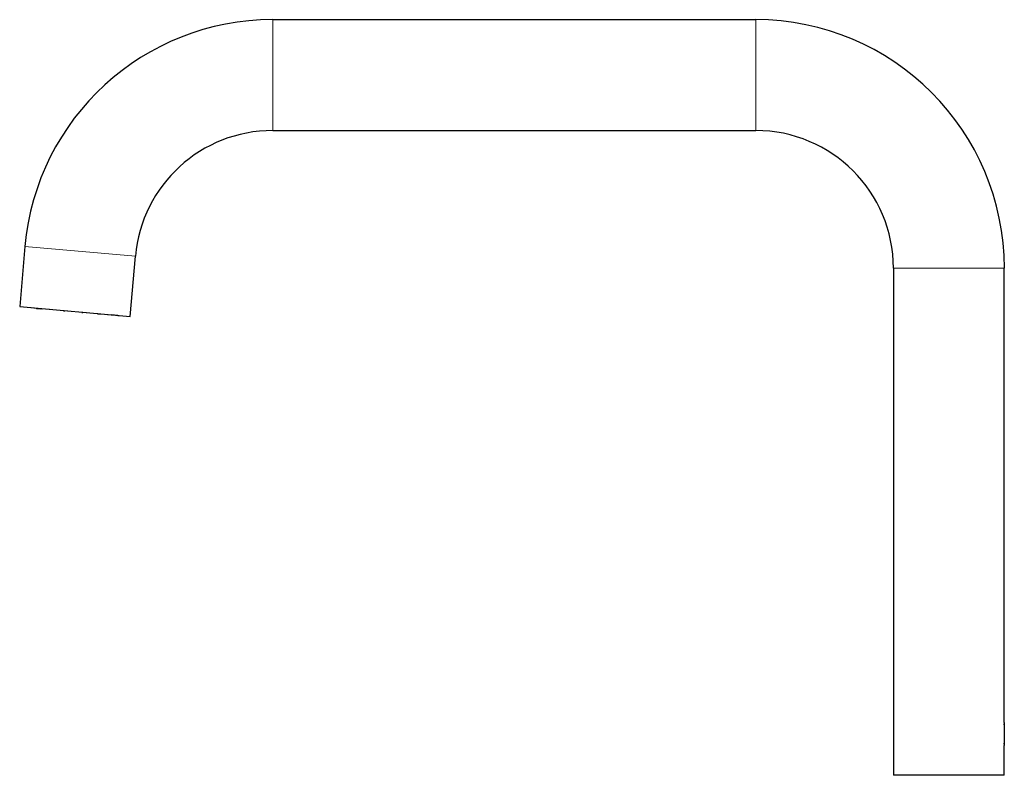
# Model space of a CAD drawing. Header units: millimetres. Extents: x 8 to 913, y 12 to 937.
# Tile 37 of 70: x 28 to 232, y 781 to 937. Entities that reach past the tile are written whole.
import ezdxf

# ---------------------------------------------------------------- set-up
doc = ezdxf.new("R2010")
doc.units = ezdxf.units.MM

msp = doc.modelspace()

# ---------------------------------------------------------------- linework, layer by layer
at = {"color": 7, "linetype": 'Continuous', "lineweight": 30}
for p, q in [((180.16, 937), (80.16, 937)), ((80.16, 914.05), (180.16, 914.05)), ((28.88, 890.03), (27.79, 877.58)), ((50.65, 875.57), (51.74, 888.02)), ((208.68, 885.53), (208.68, 780.53)), ((231.63, 791.48), (231.63, 885.53)), ((27.79, 877.58), (50.65, 875.57)), ((31.29, 877.22), (30.19, 877.32)), ((31.29, 877.22), (32.02, 877.16)), ((32.38, 877.12), (32.02, 877.16)), ((36.87, 876.73), (33.98, 876.98)), ((36.87, 876.73), (37.08, 876.71)), ((37.74, 876.65), (37.08, 876.71)), ((40.68, 876.39), (40.83, 876.38)), ((43.82, 876.12), (40.83, 876.38)), ((43.96, 876.11), (43.82, 876.12)), ((43.96, 876.11), (44.45, 876.06)), ((46.04, 875.92), (46.74, 875.86)), ((48.07, 875.75), (46.74, 875.86)), ((48.07, 875.75), (48.23, 875.73)), ((231.59, 791.26), (231.59, 789.08)), ((231.59, 789.08), (231.59, 786.9)), ((231.63, 780.53), (231.63, 786.68)), ((231.63, 780.53), (208.68, 780.53))]:
    msp.add_line(p, q, dxfattribs=at)
at = {"color": 252, "linetype": 'Continuous', "lineweight": 0}
for p, q in [((80.16, 937), (80.16, 914.05)), ((180.16, 937), (180.16, 914.05)), ((28.88, 890.03), (51.74, 888.02)), ((231.63, 885.53), (208.68, 885.53))]:
    msp.add_line(p, q, dxfattribs=at)
at = {"color": 7, "linetype": 'Continuous', "lineweight": 30, "flags": 128}
for points in [[(36.85, 876.78), (36.85, 876.78), (36.85, 876.76), (36.85, 876.75), (36.86, 876.74), (36.86, 876.73), (36.87, 876.73)], [(37.08, 876.71), (37.09, 876.71), (37.09, 876.72), (37.1, 876.73), (37.1, 876.74), (37.11, 876.75), (37.11, 876.76)]]:
    msp.add_lwpolyline(points, dxfattribs=at)
at = {"color": 7, "linetype": 'Continuous', "lineweight": 30}
for centre, radius, start, end in [((80.16, 885.53), 51.48, 90, 174.9802), ((180.16, 885.53), 51.48, 0, 90), ((80.16, 885.53), 28.52, 90, 174.9802), ((180.16, 885.53), 28.52, 0, 90), ((30.2, 877.41), 0.0983, 202.744, 264.7665), ((31.3, 877.31), 0.0863, 197.9949, 262.7372), ((32.03, 877.24), 0.0863, 267.2232, 331.9655), ((32.39, 877.21), 0.0824, 268.1747, 333.8082), ((34, 877.05), 0.0648, 184.6158, 252.8294), ((37.68, 876.71), 0.0791, 318.2317, 358.7386), ((40.75, 876.44), 0.0791, 171.2218, 211.7287), ((40.77, 876.43), 0.0791, 318.2317, 358.7386), ((43.81, 876.18), 0.0618, 281.1247, 348.6108), ((43.98, 876.17), 0.0648, 184.6158, 252.8294), ((44.44, 876.13), 0.0648, 277.131, 345.3446), ((46.05, 876.01), 0.0824, 196.1522, 261.7857), ((46.74, 875.95), 0.0824, 268.1747, 333.8082), ((48.08, 875.84), 0.0964, 265.4451, 327.8827), ((48.24, 875.83), 0.0983, 265.1939, 327.2164)]:
    msp.add_arc(centre, radius, start, end, dxfattribs=at)
for points, knots in [([(231.63, 791.48), (231.63, 791.48), (231.63, 791.48), (231.63, 791.46), (231.62, 791.42), (231.61, 791.37), (231.6, 791.3), (231.58, 791.22), (231.56, 791.12), (231.55, 791.04), (231.54, 790.99), (231.54, 790.98)], [0, 0, 0, 0, 0.08867, 0.213812, 0.340309, 0.468657, 0.592652, 0.717494, 0.843635, 0.971543, 1, 1, 1, 1]), ([(231.54, 787.18), (231.54, 787.18), (231.55, 787.13), (231.56, 787.06), (231.58, 786.95), (231.59, 786.87), (231.61, 786.79), (231.62, 786.74), (231.63, 786.7), (231.63, 786.68), (231.63, 786.68), (231.63, 786.68)], [0, 0, 0, 0, 0.002064, 0.132516, 0.259577, 0.387536, 0.518354, 0.650175, 0.775854, 0.902437, 1, 1, 1, 1])]:
    msp.add_open_spline(points, degree=3, knots=knots, dxfattribs=at)

doc.saveas('drawing.dxf')
